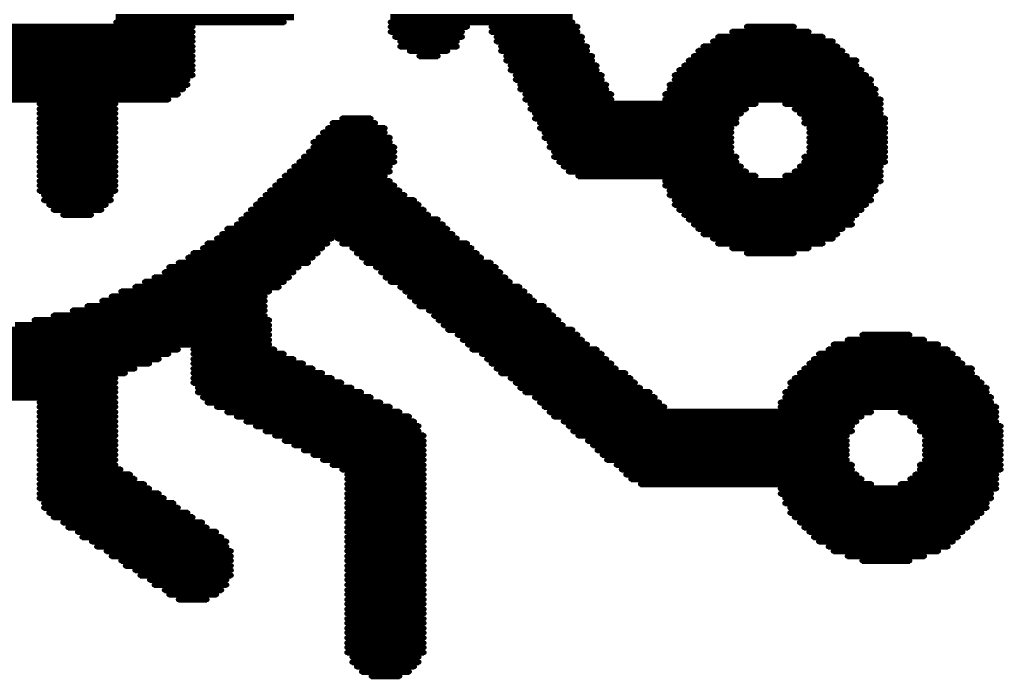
# Model space of a CAD drawing. Extents: x -0.07 to 0.95, y -0.15 to 1.54.
# Tile 12 of 19: x 0.49 to 0.65, y 0.42 to 0.52. Entities that reach past the tile are written whole.
import ezdxf

# ---------------------------------------------------------------- set-up
doc = ezdxf.new("R2010")
doc.units = 0
doc.layers.get('0').update_dxf_attribs({"linetype": 'CONTINUOUS'})
doc.layers.add('gto', color=2, linetype='CONTINUOUS')

# ---------------------------------------------------------------- blocks, each defined once
blk = doc.blocks.new('D74')
at = {"const_width": 0.0004}
blk.add_lwpolyline([(-0.0002, 0, 1), (0.0002, 0, 1)], format="xyb", close=True, dxfattribs=at)

msp = doc.modelspace()

# ---------------------------------------------------------------- linework, layer by layer
at = {"layer": 'gto', "color": 2, "const_width": 0.001}
for points in [[(0.5073, 0.5227), (0.5352, 0.5227)], [(0.5503, 0.5227), (0.5789, 0.5227)], [(0.4349, 0.5212), (0.5194, 0.5212)], [(0.5073, 0.5219), (0.5337, 0.5219)], [(0.5503, 0.5219), (0.5789, 0.5219)], [(0.5503, 0.5212), (0.5624, 0.5212)], [(0.5661, 0.5212), (0.5797, 0.5212)], [(0.6061, 0.5212), (0.6136, 0.5212)], [(0.4349, 0.5204), (0.5194, 0.5204)], [(0.4349, 0.5196), (0.5194, 0.5196)], [(0.5503, 0.5204), (0.5616, 0.5204)], [(0.551, 0.5196), (0.5616, 0.5196)], [(0.5661, 0.5204), (0.5797, 0.5204)], [(0.5669, 0.5196), (0.5804, 0.5196)], [(0.6016, 0.5196), (0.6181, 0.5196)], [(0.6038, 0.5204), (0.6159, 0.5204)], [(0.4349, 0.5189), (0.5194, 0.5189)], [(0.4349, 0.5181), (0.5194, 0.5181)], [(0.5518, 0.5189), (0.5608, 0.5189)], [(0.5518, 0.5181), (0.5608, 0.5181)], [(0.5669, 0.5189), (0.5804, 0.5189)], [(0.5676, 0.5181), (0.5812, 0.5181)], [(0.5993, 0.5181), (0.6204, 0.5181)], [(0.6008, 0.5189), (0.6197, 0.5189)], [(0.4349, 0.5174), (0.5194, 0.5174)], [(0.4349, 0.5166), (0.5194, 0.5166)], [(0.5533, 0.5174), (0.5593, 0.5174)], [(0.5548, 0.5166), (0.5578, 0.5166)], [(0.5676, 0.5174), (0.5812, 0.5174)], [(0.5684, 0.5166), (0.582, 0.5166)], [(0.5978, 0.5166), (0.6219, 0.5166)], [(0.5985, 0.5174), (0.6212, 0.5174)], [(0.4349, 0.5159), (0.5194, 0.5159)], [(0.4349, 0.5151), (0.5194, 0.5151)], [(0.5684, 0.5159), (0.582, 0.5159)], [(0.5691, 0.5151), (0.5827, 0.5151)], [(0.5963, 0.5151), (0.6234, 0.5151)], [(0.597, 0.5159), (0.6234, 0.5159)], [(0.4349, 0.5144), (0.5194, 0.5144)], [(0.4349, 0.5136), (0.5194, 0.5136)], [(0.5691, 0.5144), (0.5827, 0.5144)], [(0.5699, 0.5136), (0.5835, 0.5136)], [(0.5948, 0.5136), (0.6249, 0.5136)], [(0.5955, 0.5144), (0.6242, 0.5144)], [(0.4357, 0.5129), (0.5186, 0.5129)], [(0.4357, 0.5121), (0.5186, 0.5121)], [(0.5699, 0.5129), (0.5835, 0.5129)], [(0.5706, 0.5121), (0.5842, 0.5121)], [(0.594, 0.5121), (0.6257, 0.5121)], [(0.5948, 0.5129), (0.6257, 0.5129)], [(0.4364, 0.5114), (0.5179, 0.5114)], [(0.4372, 0.5106), (0.5171, 0.5106)], [(0.5706, 0.5114), (0.5842, 0.5114)], [(0.5714, 0.5106), (0.585, 0.5106)], [(0.5933, 0.5106), (0.6264, 0.5106)], [(0.594, 0.5114), (0.6264, 0.5114)], [(0.4387, 0.5098), (0.5156, 0.5098)], [(0.4953, 0.5091), (0.5073, 0.5091)], [(0.5714, 0.5098), (0.585, 0.5098)], [(0.5722, 0.5091), (0.6076, 0.5091)], [(0.5933, 0.5098), (0.6272, 0.5098)], [(0.6121, 0.5091), (0.6272, 0.5091)], [(0.4953, 0.5083), (0.5073, 0.5083)], [(0.4953, 0.5076), (0.5073, 0.5076)], [(0.5722, 0.5083), (0.6061, 0.5083)], [(0.5729, 0.5076), (0.6053, 0.5076)], [(0.6136, 0.5083), (0.6272, 0.5083)], [(0.6144, 0.5076), (0.6272, 0.5076)], [(0.4953, 0.5068), (0.5073, 0.5068)], [(0.4953, 0.5061), (0.5073, 0.5061)], [(0.5412, 0.5061), (0.548, 0.5061)], [(0.5427, 0.5068), (0.5473, 0.5068)], [(0.5729, 0.5068), (0.6046, 0.5068)], [(0.5737, 0.5061), (0.6046, 0.5061)], [(0.6151, 0.5068), (0.6279, 0.5068)], [(0.6151, 0.5061), (0.6279, 0.5061)], [(0.4953, 0.5053), (0.5073, 0.5053)], [(0.4953, 0.5046), (0.5073, 0.5046)], [(0.5397, 0.5046), (0.5495, 0.5046)], [(0.5405, 0.5053), (0.5495, 0.5053)], [(0.5737, 0.5053), (0.6038, 0.5053)], [(0.5744, 0.5046), (0.6038, 0.5046)], [(0.6159, 0.5053), (0.6279, 0.5053)], [(0.6159, 0.5046), (0.6279, 0.5046)], [(0.4953, 0.5038), (0.5073, 0.5038)], [(0.4953, 0.5031), (0.5073, 0.5031)], [(0.5382, 0.5031), (0.5503, 0.5031)], [(0.539, 0.5038), (0.5503, 0.5038)], [(0.5744, 0.5038), (0.6038, 0.5038)], [(0.5752, 0.5031), (0.6038, 0.5031)], [(0.6159, 0.5038), (0.6279, 0.5038)], [(0.6159, 0.5031), (0.6279, 0.5031)], [(0.4953, 0.5023), (0.5073, 0.5023)], [(0.4953, 0.5016), (0.5073, 0.5016)], [(0.5375, 0.5016), (0.551, 0.5016)], [(0.5382, 0.5023), (0.551, 0.5023)], [(0.5752, 0.5023), (0.6038, 0.5023)], [(0.5759, 0.5016), (0.6038, 0.5016)], [(0.6159, 0.5023), (0.6279, 0.5023)], [(0.6159, 0.5016), (0.6279, 0.5016)], [(0.4953, 0.5008), (0.5073, 0.5008)], [(0.4953, 0.5), (0.5073, 0.5)], [(0.4953, 0.4993), (0.5073, 0.4993)], [(0.5352, 0.4993), (0.5503, 0.4993)], [(0.536, 0.5), (0.551, 0.5)], [(0.5367, 0.5008), (0.551, 0.5008)], [(0.5759, 0.5008), (0.6046, 0.5008)], [(0.5767, 0.5), (0.6046, 0.5)], [(0.5774, 0.4993), (0.6053, 0.4993)], [(0.6144, 0.4993), (0.6272, 0.4993)], [(0.6151, 0.5008), (0.6279, 0.5008)], [(0.6151, 0.5), (0.6279, 0.5)], [(0.4953, 0.4985), (0.5073, 0.4985)], [(0.4953, 0.4978), (0.5073, 0.4978)], [(0.5337, 0.4978), (0.5495, 0.4978)], [(0.5345, 0.4985), (0.5503, 0.4985)], [(0.5782, 0.4985), (0.6061, 0.4985)], [(0.5797, 0.4978), (0.6076, 0.4978)], [(0.6121, 0.4978), (0.6272, 0.4978)], [(0.6136, 0.4985), (0.6272, 0.4985)], [(0.4953, 0.497), (0.5073, 0.497)], [(0.4953, 0.4963), (0.5073, 0.4963)], [(0.5322, 0.4963), (0.551, 0.4963)], [(0.5329, 0.497), (0.5503, 0.497)], [(0.5933, 0.497), (0.6272, 0.497)], [(0.5933, 0.4963), (0.6264, 0.4963)], [(0.4953, 0.4955), (0.5073, 0.4955)], [(0.496, 0.4948), (0.5066, 0.4948)], [(0.5307, 0.4948), (0.5526, 0.4948)], [(0.5314, 0.4955), (0.5518, 0.4955)], [(0.594, 0.4955), (0.6264, 0.4955)], [(0.594, 0.4948), (0.6257, 0.4948)], [(0.496, 0.494), (0.5066, 0.494)], [(0.4968, 0.4933), (0.5058, 0.4933)], [(0.5292, 0.4933), (0.5548, 0.4933)], [(0.5299, 0.494), (0.5541, 0.494)], [(0.5948, 0.494), (0.6257, 0.494)], [(0.5948, 0.4933), (0.6249, 0.4933)], [(0.4975, 0.4925), (0.5051, 0.4925)], [(0.499, 0.4917), (0.5035, 0.4917)], [(0.5277, 0.4917), (0.5563, 0.4917)], [(0.5284, 0.4925), (0.5556, 0.4925)], [(0.5955, 0.4925), (0.6242, 0.4925)], [(0.5963, 0.4917), (0.6234, 0.4917)], [(0.5262, 0.4902), (0.5586, 0.4902)], [(0.5269, 0.491), (0.5578, 0.491)], [(0.597, 0.491), (0.6227, 0.491)], [(0.5978, 0.4902), (0.6227, 0.4902)], [(0.5239, 0.4887), (0.5601, 0.4887)], [(0.5247, 0.4895), (0.5593, 0.4895)], [(0.5985, 0.4895), (0.6212, 0.4895)], [(0.5993, 0.4887), (0.6204, 0.4887)], [(0.5216, 0.4872), (0.5405, 0.4872)], [(0.5231, 0.488), (0.5412, 0.488)], [(0.542, 0.488), (0.5608, 0.488)], [(0.5427, 0.4872), (0.5624, 0.4872)], [(0.6008, 0.488), (0.6197, 0.488)], [(0.6016, 0.4872), (0.6181, 0.4872)], [(0.5194, 0.4857), (0.539, 0.4857)], [(0.5209, 0.4865), (0.5397, 0.4865)], [(0.5443, 0.4865), (0.5631, 0.4865)], [(0.545, 0.4857), (0.5639, 0.4857)], [(0.6038, 0.4865), (0.6159, 0.4865)], [(0.6061, 0.4857), (0.6136, 0.4857)], [(0.5171, 0.4842), (0.5375, 0.4842)], [(0.5186, 0.485), (0.5382, 0.485)], [(0.5458, 0.485), (0.5646, 0.485)], [(0.5465, 0.4842), (0.5661, 0.4842)], [(0.5149, 0.4827), (0.5352, 0.4827)], [(0.5156, 0.4835), (0.536, 0.4835)], [(0.548, 0.4835), (0.5669, 0.4835)], [(0.5488, 0.4827), (0.5676, 0.4827)], [(0.5118, 0.4812), (0.5337, 0.4812)], [(0.5133, 0.4819), (0.5345, 0.4819)], [(0.5495, 0.4819), (0.5684, 0.4819)], [(0.5503, 0.4812), (0.5691, 0.4812)], [(0.5081, 0.4797), (0.5314, 0.4797)], [(0.5103, 0.4804), (0.5329, 0.4804)], [(0.5518, 0.4804), (0.5706, 0.4804)], [(0.5526, 0.4797), (0.5714, 0.4797)], [(0.5051, 0.4782), (0.5307, 0.4782)], [(0.5066, 0.4789), (0.5307, 0.4789)], [(0.5533, 0.4789), (0.5722, 0.4789)], [(0.5541, 0.4782), (0.5729, 0.4782)], [(0.5005, 0.4767), (0.5307, 0.4767)], [(0.5028, 0.4774), (0.5307, 0.4774)], [(0.5548, 0.4774), (0.5744, 0.4774)], [(0.5563, 0.4767), (0.5752, 0.4767)], [(0.4945, 0.4752), (0.5314, 0.4752)], [(0.4975, 0.4759), (0.5307, 0.4759)], [(0.5571, 0.4759), (0.5759, 0.4759)], [(0.5578, 0.4752), (0.5767, 0.4752)], [(0.4862, 0.4737), (0.5314, 0.4737)], [(0.4915, 0.4744), (0.5314, 0.4744)], [(0.5586, 0.4744), (0.5774, 0.4744)], [(0.5593, 0.4737), (0.5789, 0.4737)], [(0.4327, 0.4729), (0.5314, 0.4729)], [(0.4342, 0.4721), (0.5314, 0.4721)], [(0.5608, 0.4729), (0.5797, 0.4729)], [(0.5616, 0.4721), (0.5804, 0.4721)], [(0.6219, 0.4721), (0.634, 0.4721)], [(0.6242, 0.4729), (0.6317, 0.4729)], [(0.4357, 0.4714), (0.5314, 0.4714)], [(0.4372, 0.4706), (0.5171, 0.4706)], [(0.5194, 0.4706), (0.5322, 0.4706)], [(0.5624, 0.4714), (0.5812, 0.4714)], [(0.5631, 0.4706), (0.5827, 0.4706)], [(0.6189, 0.4706), (0.6377, 0.4706)], [(0.6197, 0.4714), (0.6362, 0.4714)], [(0.4387, 0.4699), (0.5156, 0.4699)], [(0.4402, 0.4691), (0.5141, 0.4691)], [(0.5194, 0.4699), (0.5337, 0.4699)], [(0.5194, 0.4691), (0.5352, 0.4691)], [(0.5646, 0.4699), (0.5835, 0.4699)], [(0.5654, 0.4691), (0.5842, 0.4691)], [(0.6166, 0.4691), (0.6393, 0.4691)], [(0.6174, 0.4699), (0.6385, 0.4699)], [(0.4417, 0.4684), (0.5126, 0.4684)], [(0.444, 0.4676), (0.5103, 0.4676)], [(0.4455, 0.4669), (0.5088, 0.4669)], [(0.5194, 0.4684), (0.5367, 0.4684)], [(0.5194, 0.4676), (0.5382, 0.4676)], [(0.5194, 0.4669), (0.5397, 0.4669)], [(0.5661, 0.4684), (0.585, 0.4684)], [(0.5669, 0.4676), (0.5857, 0.4676)], [(0.5676, 0.4669), (0.5872, 0.4669)], [(0.6144, 0.4669), (0.6415, 0.4669)], [(0.6151, 0.4676), (0.6415, 0.4676)], [(0.6159, 0.4684), (0.64, 0.4684)], [(0.4478, 0.4661), (0.5073, 0.4661)], [(0.45, 0.4654), (0.5073, 0.4654)], [(0.5194, 0.4661), (0.5412, 0.4661)], [(0.5194, 0.4654), (0.5427, 0.4654)], [(0.5691, 0.4661), (0.588, 0.4661)], [(0.5699, 0.4654), (0.5887, 0.4654)], [(0.6129, 0.4654), (0.643, 0.4654)], [(0.6136, 0.4661), (0.6423, 0.4661)], [(0.4515, 0.4646), (0.5073, 0.4646)], [(0.4523, 0.4639), (0.5073, 0.4639)], [(0.5201, 0.4646), (0.5443, 0.4646)], [(0.5201, 0.4639), (0.5458, 0.4639)], [(0.5706, 0.4646), (0.5895, 0.4646)], [(0.5714, 0.4639), (0.591, 0.4639)], [(0.6121, 0.4639), (0.6438, 0.4639)], [(0.6129, 0.4646), (0.6438, 0.4646)], [(0.453, 0.4631), (0.5073, 0.4631)], [(0.4953, 0.4623), (0.5073, 0.4623)], [(0.5209, 0.4631), (0.5473, 0.4631)], [(0.5216, 0.4623), (0.5488, 0.4623)], [(0.5729, 0.4631), (0.5918, 0.4631)], [(0.5737, 0.4623), (0.5925, 0.4623)], [(0.6114, 0.4623), (0.6445, 0.4623)], [(0.6121, 0.4631), (0.6445, 0.4631)], [(0.4953, 0.4616), (0.5073, 0.4616)], [(0.4953, 0.4608), (0.5073, 0.4608)], [(0.5231, 0.4616), (0.5503, 0.4616)], [(0.5247, 0.4608), (0.5518, 0.4608)], [(0.5744, 0.4616), (0.5933, 0.4616)], [(0.5752, 0.4608), (0.6257, 0.4608)], [(0.6114, 0.4616), (0.6453, 0.4616)], [(0.6302, 0.4608), (0.6453, 0.4608)], [(0.4953, 0.4601), (0.5073, 0.4601)], [(0.4953, 0.4593), (0.5073, 0.4593)], [(0.5262, 0.4601), (0.5533, 0.4601)], [(0.5277, 0.4593), (0.5541, 0.4593)], [(0.5759, 0.4601), (0.6242, 0.4601)], [(0.5774, 0.4593), (0.6234, 0.4593)], [(0.6317, 0.4601), (0.6453, 0.4601)], [(0.6325, 0.4593), (0.6453, 0.4593)], [(0.4953, 0.4586), (0.5073, 0.4586)], [(0.4953, 0.4578), (0.5073, 0.4578)], [(0.5292, 0.4586), (0.5548, 0.4586)], [(0.5307, 0.4578), (0.5548, 0.4578)], [(0.5782, 0.4586), (0.6227, 0.4586)], [(0.5789, 0.4578), (0.6227, 0.4578)], [(0.6332, 0.4586), (0.646, 0.4586)], [(0.6332, 0.4578), (0.646, 0.4578)], [(0.4953, 0.4571), (0.5073, 0.4571)], [(0.4953, 0.4563), (0.5073, 0.4563)], [(0.5322, 0.4571), (0.5556, 0.4571)], [(0.5337, 0.4563), (0.5556, 0.4563)], [(0.5797, 0.4571), (0.6219, 0.4571)], [(0.5812, 0.4563), (0.6219, 0.4563)], [(0.634, 0.4571), (0.646, 0.4571)], [(0.634, 0.4563), (0.646, 0.4563)], [(0.4953, 0.4556), (0.5073, 0.4556)], [(0.4953, 0.4548), (0.5073, 0.4548)], [(0.5352, 0.4556), (0.5556, 0.4556)], [(0.5367, 0.4548), (0.5556, 0.4548)], [(0.582, 0.4556), (0.6219, 0.4556)], [(0.5827, 0.4548), (0.6219, 0.4548)], [(0.634, 0.4556), (0.646, 0.4556)], [(0.634, 0.4548), (0.646, 0.4548)], [(0.4953, 0.4541), (0.5073, 0.4541)], [(0.4953, 0.4533), (0.5073, 0.4533)], [(0.5382, 0.4541), (0.5556, 0.4541)], [(0.5397, 0.4533), (0.5556, 0.4533)], [(0.5835, 0.4541), (0.6219, 0.4541)], [(0.5842, 0.4533), (0.6219, 0.4533)], [(0.634, 0.4541), (0.646, 0.4541)], [(0.634, 0.4533), (0.646, 0.4533)], [(0.4953, 0.4525), (0.5073, 0.4525)], [(0.4953, 0.4518), (0.5081, 0.4518)], [(0.5412, 0.4525), (0.5556, 0.4525)], [(0.5427, 0.4518), (0.5556, 0.4518)], [(0.5857, 0.4525), (0.6227, 0.4525)], [(0.5865, 0.4518), (0.6227, 0.4518)], [(0.6332, 0.4525), (0.646, 0.4525)], [(0.6332, 0.4518), (0.646, 0.4518)], [(0.4953, 0.451), (0.5096, 0.451)], [(0.4953, 0.4503), (0.5103, 0.4503)], [(0.5435, 0.451), (0.5556, 0.451)], [(0.5435, 0.4503), (0.5556, 0.4503)], [(0.5872, 0.451), (0.6234, 0.451)], [(0.588, 0.4503), (0.6242, 0.4503)], [(0.6317, 0.4503), (0.6453, 0.4503)], [(0.6325, 0.451), (0.6453, 0.451)], [(0.4953, 0.4495), (0.5118, 0.4495)], [(0.4953, 0.4488), (0.5126, 0.4488)], [(0.5435, 0.4495), (0.5556, 0.4495)], [(0.5435, 0.4488), (0.5556, 0.4488)], [(0.5895, 0.4495), (0.6257, 0.4495)], [(0.6114, 0.4488), (0.6453, 0.4488)], [(0.6302, 0.4495), (0.6453, 0.4495)], [(0.4953, 0.448), (0.5141, 0.448)], [(0.4953, 0.4473), (0.5149, 0.4473)], [(0.5435, 0.448), (0.5556, 0.448)], [(0.5435, 0.4473), (0.5556, 0.4473)], [(0.6114, 0.448), (0.6445, 0.448)], [(0.6121, 0.4473), (0.6445, 0.4473)], [(0.496, 0.4465), (0.5164, 0.4465)], [(0.496, 0.4458), (0.5171, 0.4458)], [(0.5435, 0.4465), (0.5556, 0.4465)], [(0.5435, 0.4458), (0.5556, 0.4458)], [(0.6121, 0.4465), (0.6438, 0.4465)], [(0.6129, 0.4458), (0.6438, 0.4458)], [(0.4968, 0.445), (0.5186, 0.445)], [(0.4975, 0.4443), (0.5194, 0.4443)], [(0.5435, 0.445), (0.5556, 0.445)], [(0.5435, 0.4443), (0.5556, 0.4443)], [(0.6129, 0.445), (0.643, 0.445)], [(0.6136, 0.4443), (0.6423, 0.4443)], [(0.499, 0.4435), (0.5209, 0.4435)], [(0.4998, 0.4427), (0.5216, 0.4427)], [(0.5435, 0.4435), (0.5556, 0.4435)], [(0.5435, 0.4427), (0.5556, 0.4427)], [(0.6144, 0.4435), (0.6415, 0.4435)], [(0.6151, 0.4427), (0.6408, 0.4427)], [(0.5013, 0.442), (0.5231, 0.442)], [(0.502, 0.4412), (0.5239, 0.4412)], [(0.5435, 0.442), (0.5556, 0.442)], [(0.5435, 0.4412), (0.5556, 0.4412)], [(0.6159, 0.442), (0.64, 0.442)], [(0.6166, 0.4412), (0.6393, 0.4412)], [(0.5035, 0.4405), (0.5247, 0.4405)], [(0.5043, 0.4397), (0.5247, 0.4397)], [(0.5435, 0.4405), (0.5556, 0.4405)], [(0.5435, 0.4397), (0.5556, 0.4397)], [(0.6174, 0.4405), (0.6385, 0.4405)], [(0.6189, 0.4397), (0.6377, 0.4397)], [(0.5058, 0.439), (0.5254, 0.439)], [(0.5066, 0.4382), (0.5254, 0.4382)], [(0.5435, 0.439), (0.5556, 0.439)], [(0.5435, 0.4382), (0.5556, 0.4382)], [(0.6197, 0.439), (0.6362, 0.439)], [(0.6219, 0.4382), (0.634, 0.4382)], [(0.5081, 0.4375), (0.5254, 0.4375)], [(0.5088, 0.4367), (0.5254, 0.4367)], [(0.5435, 0.4375), (0.5556, 0.4375)], [(0.5435, 0.4367), (0.5556, 0.4367)], [(0.6242, 0.4375), (0.6317, 0.4375)], [(0.5103, 0.436), (0.5254, 0.436)], [(0.5111, 0.4352), (0.5254, 0.4352)], [(0.5126, 0.4345), (0.5247, 0.4345)], [(0.5435, 0.436), (0.5556, 0.436)], [(0.5435, 0.4352), (0.5556, 0.4352)], [(0.5435, 0.4345), (0.5556, 0.4345)], [(0.5133, 0.4337), (0.5247, 0.4337)], [(0.5435, 0.4337), (0.5556, 0.4337)], [(0.5149, 0.4329), (0.5239, 0.4329)], [(0.5156, 0.4322), (0.5231, 0.4322)], [(0.5171, 0.4314), (0.5216, 0.4314)], [(0.5435, 0.4329), (0.5556, 0.4329)], [(0.5435, 0.4322), (0.5556, 0.4322)], [(0.5435, 0.4314), (0.5556, 0.4314)], [(0.5435, 0.4307), (0.5556, 0.4307)], [(0.5435, 0.4299), (0.5556, 0.4299)], [(0.5435, 0.4292), (0.5556, 0.4292)], [(0.5435, 0.4284), (0.5556, 0.4284)], [(0.5435, 0.4277), (0.5556, 0.4277)], [(0.5435, 0.4269), (0.5556, 0.4269)], [(0.5435, 0.4262), (0.5556, 0.4262)], [(0.5435, 0.4254), (0.5556, 0.4254)], [(0.5435, 0.4246), (0.5556, 0.4246)], [(0.5435, 0.4239), (0.5556, 0.4239)], [(0.5435, 0.4231), (0.5556, 0.4231)], [(0.5443, 0.4224), (0.5548, 0.4224)], [(0.5443, 0.4216), (0.5548, 0.4216)], [(0.545, 0.4209), (0.5541, 0.4209)], [(0.5458, 0.4201), (0.5533, 0.4201)], [(0.5473, 0.4194), (0.5518, 0.4194)]]:
    msp.add_lwpolyline(points, dxfattribs=at)

# ---------------------------------------------------------------- block references
at = {"layer": 'gto'}
for p in [(0.5073, 0.5219), (0.5194, 0.5212), (0.5337, 0.5219), (0.5503, 0.5219), (0.5503, 0.5212), (0.5624, 0.5212), (0.5661, 0.5212), (0.5789, 0.5219), (0.5797, 0.5212), (0.6061, 0.5212), (0.6136, 0.5212), (0.5194, 0.5204), (0.5194, 0.5196), (0.5503, 0.5204), (0.551, 0.5196), (0.5616, 0.5204), (0.5616, 0.5196), (0.5661, 0.5204), (0.5669, 0.5196), (0.5797, 0.5204), (0.5804, 0.5196), (0.6016, 0.5196), (0.6038, 0.5204), (0.6159, 0.5204), (0.6181, 0.5196), (0.5194, 0.5189), (0.5194, 0.5181), (0.5518, 0.5189), (0.5518, 0.5181), (0.5608, 0.5189), (0.5608, 0.5181), (0.5669, 0.5189), (0.5676, 0.5181), (0.5804, 0.5189), (0.5812, 0.5181), (0.5993, 0.5181), (0.6008, 0.5189), (0.6197, 0.5189), (0.6204, 0.5181), (0.5194, 0.5174), (0.5194, 0.5166), (0.5533, 0.5174), (0.5548, 0.5166), (0.5578, 0.5166), (0.5593, 0.5174), (0.5676, 0.5174), (0.5684, 0.5166), (0.5812, 0.5174), (0.582, 0.5166), (0.5978, 0.5166), (0.5985, 0.5174), (0.6212, 0.5174), (0.6219, 0.5166), (0.5194, 0.5159), (0.5194, 0.5151), (0.5684, 0.5159), (0.5691, 0.5151), (0.582, 0.5159), (0.5827, 0.5151), (0.5963, 0.5151), (0.597, 0.5159), (0.6234, 0.5159), (0.6234, 0.5151), (0.5194, 0.5144), (0.5194, 0.5136), (0.5691, 0.5144), (0.5699, 0.5136), (0.5827, 0.5144), (0.5835, 0.5136), (0.5948, 0.5136), (0.5955, 0.5144), (0.6242, 0.5144), (0.6249, 0.5136), (0.5186, 0.5129), (0.5186, 0.5121), (0.5699, 0.5129), (0.5706, 0.5121), (0.5835, 0.5129), (0.5842, 0.5121), (0.594, 0.5121), (0.5948, 0.5129), (0.6257, 0.5129), (0.6257, 0.5121), (0.5171, 0.5106), (0.5179, 0.5114), (0.5706, 0.5114), (0.5714, 0.5106), (0.5842, 0.5114), (0.585, 0.5106), (0.5933, 0.5106), (0.594, 0.5114), (0.6264, 0.5114), (0.6264, 0.5106), (0.4953, 0.5091), (0.5073, 0.5091), (0.5156, 0.5098), (0.5714, 0.5098), (0.5722, 0.5091), (0.585, 0.5098), (0.5933, 0.5098), (0.6076, 0.5091), (0.6121, 0.5091), (0.6272, 0.5098), (0.6272, 0.5091), (0.4953, 0.5083), (0.4953, 0.5076), (0.5073, 0.5083), (0.5073, 0.5076), (0.5722, 0.5083), (0.5729, 0.5076), (0.6053, 0.5076), (0.6061, 0.5083), (0.6136, 0.5083), (0.6144, 0.5076), (0.6272, 0.5083), (0.6272, 0.5076), (0.4953, 0.5068), (0.4953, 0.5061), (0.5073, 0.5068), (0.5073, 0.5061), (0.5412, 0.5061), (0.5427, 0.5068), (0.5473, 0.5068), (0.548, 0.5061), (0.5729, 0.5068), (0.5737, 0.5061), (0.6046, 0.5068), (0.6046, 0.5061), (0.6151, 0.5068), (0.6151, 0.5061), (0.6279, 0.5068), (0.6279, 0.5061), (0.4953, 0.5053), (0.4953, 0.5046), (0.5073, 0.5053), (0.5073, 0.5046), (0.5397, 0.5046), (0.5405, 0.5053), (0.5495, 0.5053), (0.5495, 0.5046), (0.5737, 0.5053), (0.5744, 0.5046), (0.6038, 0.5053), (0.6038, 0.5046), (0.6159, 0.5053), (0.6159, 0.5046), (0.6279, 0.5053), (0.6279, 0.5046), (0.4953, 0.5038), (0.4953, 0.5031), (0.5073, 0.5038), (0.5073, 0.5031), (0.5382, 0.5031), (0.539, 0.5038), (0.5503, 0.5038), (0.5503, 0.5031), (0.5744, 0.5038), (0.5752, 0.5031), (0.6038, 0.5038), (0.6038, 0.5031), (0.6159, 0.5038), (0.6159, 0.5031), (0.6279, 0.5038), (0.6279, 0.5031), (0.4953, 0.5023), (0.4953, 0.5016), (0.5073, 0.5023), (0.5073, 0.5016), (0.5375, 0.5016), (0.5382, 0.5023), (0.551, 0.5023), (0.551, 0.5016), (0.5752, 0.5023), (0.5759, 0.5016), (0.6038, 0.5023), (0.6038, 0.5016), (0.6159, 0.5023), (0.6159, 0.5016), (0.6279, 0.5023), (0.6279, 0.5016), (0.4953, 0.5008), (0.4953, 0.5), (0.5073, 0.5008), (0.5073, 0.5), (0.536, 0.5), (0.5367, 0.5008), (0.551, 0.5008), (0.551, 0.5), (0.5759, 0.5008), (0.5767, 0.5), (0.6046, 0.5008), (0.6046, 0.5), (0.6151, 0.5008), (0.6151, 0.5), (0.6279, 0.5008), (0.6279, 0.5), (0.4953, 0.4993), (0.4953, 0.4985), (0.5073, 0.4993), (0.5073, 0.4985), (0.5345, 0.4985), (0.5352, 0.4993), (0.5503, 0.4993), (0.5503, 0.4985), (0.5774, 0.4993), (0.5782, 0.4985), (0.6053, 0.4993), (0.6061, 0.4985), (0.6136, 0.4985), (0.6144, 0.4993), (0.6272, 0.4993), (0.6272, 0.4985), (0.4953, 0.4978), (0.4953, 0.497), (0.4953, 0.4963), (0.5073, 0.4978), (0.5073, 0.497), (0.5073, 0.4963), (0.5322, 0.4963), (0.5329, 0.497), (0.5337, 0.4978), (0.5495, 0.4978), (0.5503, 0.497), (0.551, 0.4963), (0.5797, 0.4978), (0.5933, 0.497), (0.5933, 0.4963), (0.6076, 0.4978), (0.6121, 0.4978), (0.6264, 0.4963), (0.6272, 0.4978), (0.6272, 0.497), (0.4953, 0.4955), (0.496, 0.4948), (0.5066, 0.4948), (0.5073, 0.4955), (0.5307, 0.4948), (0.5314, 0.4955), (0.5518, 0.4955), (0.5526, 0.4948), (0.594, 0.4955), (0.594, 0.4948), (0.6257, 0.4948), (0.6264, 0.4955), (0.496, 0.494), (0.4968, 0.4933), (0.5058, 0.4933), (0.5066, 0.494), (0.5292, 0.4933), (0.5299, 0.494), (0.5541, 0.494), (0.5548, 0.4933), (0.5948, 0.494), (0.5948, 0.4933), (0.6249, 0.4933), (0.6257, 0.494), (0.4975, 0.4925), (0.499, 0.4917), (0.5035, 0.4917), (0.5051, 0.4925), (0.5277, 0.4917), (0.5284, 0.4925), (0.5556, 0.4925), (0.5563, 0.4917), (0.5955, 0.4925), (0.5963, 0.4917), (0.6234, 0.4917), (0.6242, 0.4925), (0.5262, 0.4902), (0.5269, 0.491), (0.5578, 0.491), (0.5586, 0.4902), (0.597, 0.491), (0.5978, 0.4902), (0.6227, 0.491), (0.6227, 0.4902), (0.5239, 0.4887), (0.5247, 0.4895), (0.5593, 0.4895), (0.5601, 0.4887), (0.5985, 0.4895), (0.5993, 0.4887), (0.6204, 0.4887), (0.6212, 0.4895), (0.5216, 0.4872), (0.5231, 0.488), (0.5405, 0.4872), (0.5412, 0.488), (0.542, 0.488), (0.5427, 0.4872), (0.5608, 0.488), (0.5624, 0.4872), (0.6008, 0.488), (0.6016, 0.4872), (0.6181, 0.4872), (0.6197, 0.488), (0.5194, 0.4857), (0.5209, 0.4865), (0.539, 0.4857), (0.5397, 0.4865), (0.5443, 0.4865), (0.545, 0.4857), (0.5631, 0.4865), (0.5639, 0.4857), (0.6038, 0.4865), (0.6061, 0.4857), (0.6136, 0.4857), (0.6159, 0.4865), (0.5171, 0.4842), (0.5186, 0.485), (0.5375, 0.4842), (0.5382, 0.485), (0.5458, 0.485), (0.5465, 0.4842), (0.5646, 0.485), (0.5661, 0.4842), (0.5149, 0.4827), (0.5156, 0.4835), (0.5352, 0.4827), (0.536, 0.4835), (0.548, 0.4835), (0.5488, 0.4827), (0.5669, 0.4835), (0.5676, 0.4827), (0.5118, 0.4812), (0.5133, 0.4819), (0.5337, 0.4812), (0.5345, 0.4819), (0.5495, 0.4819), (0.5503, 0.4812), (0.5684, 0.4819), (0.5691, 0.4812), (0.5081, 0.4797), (0.5103, 0.4804), (0.5314, 0.4797), (0.5329, 0.4804), (0.5518, 0.4804), (0.5526, 0.4797), (0.5706, 0.4804), (0.5714, 0.4797), (0.5051, 0.4782), (0.5066, 0.4789), (0.5307, 0.4789), (0.5307, 0.4782), (0.5533, 0.4789), (0.5541, 0.4782), (0.5722, 0.4789), (0.5729, 0.4782), (0.5005, 0.4767), (0.5028, 0.4774), (0.5307, 0.4774), (0.5307, 0.4767), (0.5548, 0.4774), (0.5563, 0.4767), (0.5744, 0.4774), (0.5752, 0.4767), (0.4945, 0.4752), (0.4975, 0.4759), (0.5307, 0.4759), (0.5314, 0.4752), (0.5571, 0.4759), (0.5578, 0.4752), (0.5759, 0.4759), (0.5767, 0.4752), (0.5314, 0.4744), (0.5314, 0.4737), (0.5586, 0.4744), (0.5593, 0.4737), (0.5774, 0.4744), (0.5789, 0.4737), (0.5314, 0.4729), (0.5314, 0.4721), (0.5608, 0.4729), (0.5616, 0.4721), (0.5797, 0.4729), (0.5804, 0.4721), (0.6219, 0.4721), (0.6242, 0.4729), (0.6317, 0.4729), (0.634, 0.4721), (0.5171, 0.4706), (0.5194, 0.4706), (0.5314, 0.4714), (0.5322, 0.4706), (0.5624, 0.4714), (0.5631, 0.4706), (0.5812, 0.4714), (0.5827, 0.4706), (0.6189, 0.4706), (0.6197, 0.4714), (0.6362, 0.4714), (0.6377, 0.4706), (0.5141, 0.4691), (0.5156, 0.4699), (0.5194, 0.4699), (0.5194, 0.4691), (0.5337, 0.4699), (0.5352, 0.4691), (0.5646, 0.4699), (0.5654, 0.4691), (0.5835, 0.4699), (0.5842, 0.4691), (0.6166, 0.4691), (0.6174, 0.4699), (0.6385, 0.4699), (0.6393, 0.4691), (0.5103, 0.4676), (0.5126, 0.4684), (0.5194, 0.4684), (0.5194, 0.4676), (0.5367, 0.4684), (0.5382, 0.4676), (0.5661, 0.4684), (0.5669, 0.4676), (0.585, 0.4684), (0.5857, 0.4676), (0.6151, 0.4676), (0.6159, 0.4684), (0.64, 0.4684), (0.6415, 0.4676), (0.5073, 0.4661), (0.5088, 0.4669), (0.5194, 0.4669), (0.5194, 0.4661), (0.5397, 0.4669), (0.5412, 0.4661), (0.5676, 0.4669), (0.5691, 0.4661), (0.5872, 0.4669), (0.588, 0.4661), (0.6136, 0.4661), (0.6144, 0.4669), (0.6415, 0.4669), (0.6423, 0.4661), (0.5073, 0.4654), (0.5073, 0.4646), (0.5073, 0.4639), (0.5194, 0.4654), (0.5201, 0.4646), (0.5201, 0.4639), (0.5427, 0.4654), (0.5443, 0.4646), (0.5458, 0.4639), (0.5699, 0.4654), (0.5706, 0.4646), (0.5714, 0.4639), (0.5887, 0.4654), (0.5895, 0.4646), (0.591, 0.4639), (0.6121, 0.4639), (0.6129, 0.4654), (0.6129, 0.4646), (0.643, 0.4654), (0.6438, 0.4646), (0.6438, 0.4639), (0.5073, 0.4631), (0.5209, 0.4631), (0.5473, 0.4631), (0.5729, 0.4631), (0.5918, 0.4631), (0.6121, 0.4631), (0.6445, 0.4631), (0.4953, 0.4623), (0.4953, 0.4616), (0.5073, 0.4623), (0.5073, 0.4616), (0.5216, 0.4623), (0.5231, 0.4616), (0.5488, 0.4623), (0.5503, 0.4616), (0.5737, 0.4623), (0.5744, 0.4616), (0.5925, 0.4623), (0.5933, 0.4616), (0.6114, 0.4623), (0.6114, 0.4616), (0.6445, 0.4623), (0.6453, 0.4616), (0.4953, 0.4608), (0.4953, 0.4601), (0.4953, 0.4593), (0.5073, 0.4608), (0.5073, 0.4601), (0.5073, 0.4593), (0.5247, 0.4608), (0.5262, 0.4601), (0.5277, 0.4593), (0.5518, 0.4608), (0.5533, 0.4601), (0.5541, 0.4593), (0.5752, 0.4608), (0.5759, 0.4601), (0.5774, 0.4593), (0.6234, 0.4593), (0.6242, 0.4601), (0.6257, 0.4608), (0.6302, 0.4608), (0.6317, 0.4601), (0.6325, 0.4593), (0.6453, 0.4608), (0.6453, 0.4601), (0.6453, 0.4593), (0.4953, 0.4586), (0.4953, 0.4578), (0.5073, 0.4586), (0.5073, 0.4578), (0.5292, 0.4586), (0.5307, 0.4578), (0.5548, 0.4586), (0.5548, 0.4578), (0.5782, 0.4586), (0.5789, 0.4578), (0.6227, 0.4586), (0.6227, 0.4578), (0.6332, 0.4586), (0.6332, 0.4578), (0.646, 0.4586), (0.646, 0.4578), (0.4953, 0.4571), (0.4953, 0.4563), (0.5073, 0.4571), (0.5073, 0.4563), (0.5322, 0.4571), (0.5337, 0.4563), (0.5556, 0.4571), (0.5556, 0.4563), (0.5797, 0.4571), (0.5812, 0.4563), (0.6219, 0.4571), (0.6219, 0.4563), (0.634, 0.4571), (0.634, 0.4563), (0.646, 0.4571), (0.646, 0.4563), (0.4953, 0.4556), (0.4953, 0.4548), (0.5073, 0.4556), (0.5073, 0.4548), (0.5352, 0.4556), (0.5367, 0.4548), (0.5556, 0.4556), (0.5556, 0.4548), (0.582, 0.4556), (0.5827, 0.4548), (0.6219, 0.4556), (0.6219, 0.4548), (0.634, 0.4556), (0.634, 0.4548), (0.646, 0.4556), (0.646, 0.4548), (0.4953, 0.4541), (0.4953, 0.4533), (0.5073, 0.4541), (0.5073, 0.4533), (0.5382, 0.4541), (0.5397, 0.4533), (0.5556, 0.4541), (0.5556, 0.4533), (0.5835, 0.4541), (0.5842, 0.4533), (0.6219, 0.4541), (0.6219, 0.4533), (0.634, 0.4541), (0.634, 0.4533), (0.646, 0.4541), (0.646, 0.4533), (0.4953, 0.4525), (0.4953, 0.4518), (0.5073, 0.4525), (0.5081, 0.4518), (0.5412, 0.4525), (0.5427, 0.4518), (0.5556, 0.4525), (0.5556, 0.4518), (0.5857, 0.4525), (0.5865, 0.4518), (0.6227, 0.4525), (0.6227, 0.4518), (0.6332, 0.4525), (0.6332, 0.4518), (0.646, 0.4525), (0.646, 0.4518), (0.4953, 0.451), (0.4953, 0.4503), (0.5096, 0.451), (0.5103, 0.4503), (0.5435, 0.451), (0.5435, 0.4503), (0.5556, 0.451), (0.5556, 0.4503), (0.5872, 0.451), (0.588, 0.4503), (0.6234, 0.451), (0.6242, 0.4503), (0.6317, 0.4503), (0.6325, 0.451), (0.6453, 0.451), (0.6453, 0.4503), (0.4953, 0.4495), (0.4953, 0.4488), (0.5118, 0.4495), (0.5126, 0.4488), (0.5435, 0.4495), (0.5435, 0.4488), (0.5556, 0.4495), (0.5556, 0.4488), (0.5895, 0.4495), (0.6114, 0.4488), (0.6257, 0.4495), (0.6302, 0.4495), (0.6453, 0.4495), (0.6453, 0.4488), (0.4953, 0.448), (0.4953, 0.4473), (0.5141, 0.448), (0.5149, 0.4473), (0.5435, 0.448), (0.5435, 0.4473), (0.5556, 0.448), (0.5556, 0.4473), (0.6114, 0.448), (0.6121, 0.4473), (0.6445, 0.448), (0.6445, 0.4473), (0.496, 0.4465), (0.496, 0.4458), (0.5164, 0.4465), (0.5171, 0.4458), (0.5435, 0.4465), (0.5435, 0.4458), (0.5556, 0.4465), (0.5556, 0.4458), (0.6121, 0.4465), (0.6129, 0.4458), (0.6438, 0.4465), (0.6438, 0.4458), (0.4968, 0.445), (0.4975, 0.4443), (0.5186, 0.445), (0.5194, 0.4443), (0.5435, 0.445), (0.5435, 0.4443), (0.5556, 0.445), (0.5556, 0.4443), (0.6129, 0.445), (0.6136, 0.4443), (0.6423, 0.4443), (0.643, 0.445), (0.499, 0.4435), (0.4998, 0.4427), (0.5209, 0.4435), (0.5216, 0.4427), (0.5435, 0.4435), (0.5435, 0.4427), (0.5556, 0.4435), (0.5556, 0.4427), (0.6144, 0.4435), (0.6151, 0.4427), (0.6408, 0.4427), (0.6415, 0.4435), (0.5013, 0.442), (0.502, 0.4412), (0.5231, 0.442), (0.5239, 0.4412), (0.5435, 0.442), (0.5435, 0.4412), (0.5556, 0.442), (0.5556, 0.4412), (0.6159, 0.442), (0.6166, 0.4412), (0.6393, 0.4412), (0.64, 0.442), (0.5035, 0.4405), (0.5043, 0.4397), (0.5247, 0.4405), (0.5247, 0.4397), (0.5435, 0.4405), (0.5435, 0.4397), (0.5556, 0.4405), (0.5556, 0.4397), (0.6174, 0.4405), (0.6189, 0.4397), (0.6377, 0.4397), (0.6385, 0.4405), (0.5058, 0.439), (0.5066, 0.4382), (0.5254, 0.439), (0.5254, 0.4382), (0.5435, 0.439), (0.5435, 0.4382), (0.5556, 0.439), (0.5556, 0.4382), (0.6197, 0.439), (0.6219, 0.4382), (0.634, 0.4382), (0.6362, 0.439), (0.5081, 0.4375), (0.5088, 0.4367), (0.5254, 0.4375), (0.5254, 0.4367), (0.5435, 0.4375), (0.5435, 0.4367), (0.5556, 0.4375), (0.5556, 0.4367), (0.6242, 0.4375), (0.6317, 0.4375), (0.5103, 0.436), (0.5111, 0.4352), (0.5254, 0.436), (0.5254, 0.4352), (0.5435, 0.436), (0.5435, 0.4352), (0.5556, 0.436), (0.5556, 0.4352), (0.5126, 0.4345), (0.5133, 0.4337), (0.5247, 0.4345), (0.5247, 0.4337), (0.5435, 0.4345), (0.5435, 0.4337), (0.5556, 0.4345), (0.5556, 0.4337), (0.5149, 0.4329), (0.5156, 0.4322), (0.5231, 0.4322), (0.5239, 0.4329), (0.5435, 0.4329), (0.5435, 0.4322), (0.5556, 0.4329), (0.5556, 0.4322), (0.5171, 0.4314), (0.5216, 0.4314), (0.5435, 0.4314), (0.5435, 0.4307), (0.5556, 0.4314), (0.5556, 0.4307), (0.5435, 0.4299), (0.5435, 0.4292), (0.5556, 0.4299), (0.5556, 0.4292), (0.5435, 0.4284), (0.5435, 0.4277), (0.5435, 0.4269), (0.5556, 0.4284), (0.5556, 0.4277), (0.5556, 0.4269), (0.5435, 0.4262), (0.5435, 0.4254), (0.5556, 0.4262), (0.5556, 0.4254), (0.5435, 0.4246), (0.5435, 0.4239), (0.5556, 0.4246), (0.5556, 0.4239), (0.5435, 0.4231), (0.5443, 0.4224), (0.5548, 0.4224), (0.5556, 0.4231), (0.5443, 0.4216), (0.545, 0.4209), (0.5541, 0.4209), (0.5548, 0.4216), (0.5458, 0.4201), (0.5473, 0.4194), (0.5518, 0.4194), (0.5533, 0.4201)]:
    msp.add_blockref('D74', p, dxfattribs=at)

doc.saveas('drawing.dxf')
